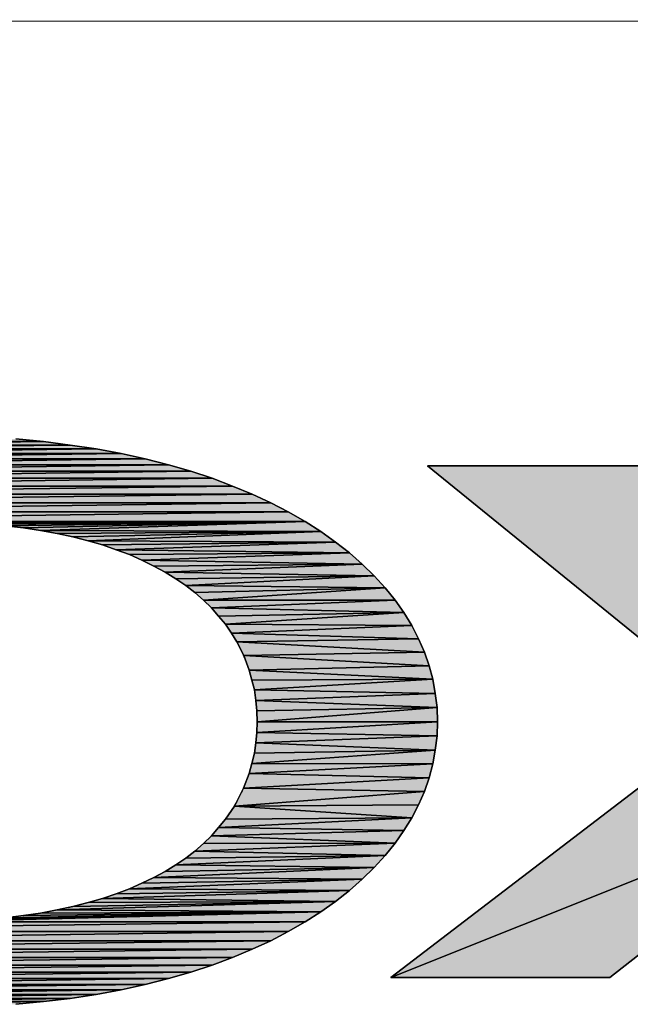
# Model space of a CAD drawing. Header units: millimetres. Extents: x 0 to 841, y 0 to 594.
# Tile 12 of 28: x 454 to 467, y 46 to 66. Entities that reach past the tile are written whole.
import ezdxf

# ---------------------------------------------------------------- set-up
doc = ezdxf.new("R2010")
doc.units = ezdxf.units.MM
doc.header["$LTSCALE"] = 46.255
doc.layers.get('0').update_dxf_attribs({"linetype": 'CONTINUOUS'})
doc.layers.add('MRC-1002-LTE-JP_EU_2DDXF_FORMAT', color=7, linetype='CONTINUOUS')

msp = doc.modelspace()

# ---------------------------------------------------------------- hatches: boundary and pattern name
at = {"layer": 'MRC-1002-LTE-JP_EU_2DDXF_FORMAT', "linetype": 'Continuous'}
for points in [[(449.286, 57.302), (455.129, 57.302), (448.753, 57.223)], [(455.129, 57.302), (455.663, 57.223), (448.753, 57.223)], [(449.834, 57.372), (454.581, 57.372), (449.286, 57.302)], [(454.581, 57.372), (455.129, 57.302), (449.286, 57.302)], [(454.014, 57.427), (454.581, 57.372), (449.834, 57.372)], [(448.239, 57.128), (456.176, 57.128), (447.746, 57.019)], [(456.176, 57.128), (456.669, 57.019), (447.746, 57.019)], [(448.753, 57.223), (455.663, 57.223), (448.239, 57.128)], [(455.663, 57.223), (456.176, 57.128), (448.239, 57.128)], [(447.268, 56.894), (457.147, 56.894), (446.81, 56.764)], [(457.147, 56.894), (457.605, 56.764), (446.81, 56.764)], [(447.746, 57.019), (456.669, 57.019), (447.268, 56.894)], [(456.669, 57.019), (457.147, 56.894), (447.268, 56.894)], [(467.051, 56.874), (468.76, 51.758), (462.463, 56.874)], [(446.371, 56.62), (446.81, 56.764), (457.605, 56.764)], [(457.605, 56.764), (458.044, 56.62), (446.371, 56.62)], [(445.549, 56.296), (445.953, 56.461), (458.462, 56.461)], [(458.462, 56.461), (458.866, 56.296), (445.549, 56.296)], [(445.953, 56.461), (446.371, 56.62), (458.044, 56.62)], [(458.044, 56.62), (458.462, 56.461), (445.953, 56.461)], [(445.166, 56.117), (445.549, 56.296), (458.866, 56.296)], [(458.866, 56.296), (459.25, 56.117), (445.166, 56.117)], [(444.802, 55.927), (445.166, 56.117), (459.25, 56.117)], [(459.25, 56.117), (459.608, 55.927), (444.802, 55.927)], [(444.463, 55.733), (444.802, 55.927), (459.608, 55.927)], [(459.608, 55.927), (459.952, 55.733), (444.463, 55.733)], [(452.21, 55.723), (444.463, 55.733), (459.952, 55.733)], [(452.629, 55.718), (452.21, 55.723), (459.952, 55.733)], [(453.037, 55.703), (452.629, 55.718), (459.952, 55.733)], [(453.426, 55.678), (453.037, 55.703), (459.952, 55.733)], [(453.804, 55.643), (453.426, 55.678), (459.952, 55.733)], [(454.173, 55.599), (453.804, 55.643), (459.952, 55.733)], [(454.522, 55.549), (454.173, 55.599), (459.952, 55.733)], [(459.952, 55.733), (460.276, 55.524), (454.522, 55.549)], [(454.86, 55.484), (454.522, 55.549), (460.276, 55.524)], [(455.184, 55.414), (454.86, 55.484), (460.276, 55.524)], [(455.498, 55.335), (455.184, 55.414), (460.276, 55.524)], [(460.276, 55.524), (460.58, 55.31), (455.498, 55.335)], [(455.792, 55.25), (455.498, 55.335), (460.58, 55.31)], [(456.076, 55.15), (455.792, 55.25), (460.58, 55.31)], [(460.58, 55.31), (460.864, 55.085), (456.076, 55.15)], [(456.35, 55.051), (456.076, 55.15), (460.864, 55.085)], [(456.604, 54.936), (456.35, 55.051), (460.864, 55.085)], [(460.864, 55.085), (461.128, 54.856), (456.604, 54.936)], [(456.848, 54.816), (456.604, 54.936), (461.128, 54.856)], [(457.077, 54.692), (456.848, 54.816), (461.128, 54.856)], [(461.128, 54.856), (461.372, 54.617), (457.077, 54.692)], [(457.297, 54.557), (457.077, 54.692), (461.372, 54.617)], [(457.501, 54.418), (457.297, 54.557), (461.372, 54.617)], [(461.372, 54.617), (461.596, 54.368), (457.501, 54.418)], [(457.69, 54.273), (457.501, 54.418), (461.596, 54.368)], [(457.865, 54.119), (457.69, 54.273), (461.596, 54.368)], [(461.596, 54.368), (461.8, 54.119), (457.865, 54.119)], [(458.029, 53.96), (457.865, 54.119), (461.8, 54.119)], [(461.8, 54.119), (461.98, 53.86), (458.029, 53.96)], [(458.178, 53.79), (458.029, 53.96), (461.98, 53.86)], [(458.318, 53.621), (458.178, 53.79), (461.98, 53.86)], [(461.98, 53.86), (462.144, 53.596), (458.318, 53.621)], [(458.442, 53.441), (458.318, 53.621), (462.144, 53.596)], [(462.144, 53.596), (462.284, 53.322), (458.442, 53.441)], [(458.552, 53.262), (458.442, 53.441), (462.284, 53.322)], [(462.284, 53.322), (462.403, 53.048), (458.552, 53.262)], [(458.694, 52.978), (458.552, 53.262), (462.403, 53.048)], [(462.403, 53.048), (462.498, 52.769), (458.694, 52.978)], [(458.806, 52.679), (458.694, 52.978), (462.498, 52.769)], [(462.498, 52.769), (462.573, 52.49), (458.806, 52.679)], [(458.861, 52.475), (458.806, 52.679), (462.573, 52.49)], [(458.911, 52.271), (458.861, 52.475), (462.573, 52.49)], [(462.573, 52.49), (462.627, 52.201), (458.911, 52.271)], [(458.941, 52.056), (458.911, 52.271), (462.627, 52.201)], [(462.627, 52.201), (462.662, 51.912), (458.941, 52.056)], [(458.961, 51.842), (458.941, 52.056), (462.662, 51.912)], [(458.966, 51.618), (458.961, 51.842), (462.662, 51.912)], [(462.662, 51.912), (462.672, 51.618), (458.966, 51.618)], [(458.961, 51.399), (458.966, 51.618), (462.672, 51.618)], [(462.672, 51.618), (462.662, 51.329), (458.961, 51.399)], [(470.882, 50.034), (461.711, 46.362), (468.76, 51.758)], [(458.941, 51.185), (458.961, 51.399), (462.662, 51.329)], [(458.911, 50.97), (458.941, 51.185), (462.627, 51.035)], [(462.662, 51.329), (462.627, 51.035), (458.941, 51.185)], [(458.861, 50.761), (458.911, 50.97), (462.627, 51.035)], [(462.627, 51.035), (462.573, 50.751), (458.861, 50.761)], [(458.806, 50.557), (458.861, 50.761), (462.573, 50.751)], [(462.573, 50.751), (462.498, 50.467), (458.806, 50.557)], [(458.69, 50.255), (458.806, 50.557), (462.498, 50.467)], [(462.498, 50.467), (462.403, 50.188), (458.69, 50.255)], [(458.505, 49.884), (458.69, 50.255), (462.403, 50.188)], [(462.403, 50.188), (462.284, 49.914), (458.505, 49.884)], [(461.711, 46.362), (470.882, 50.034), (466.209, 46.362)], [(458.318, 49.615), (458.505, 49.884), (462.144, 49.645)], [(462.284, 49.914), (462.144, 49.645), (458.505, 49.884)], [(458.178, 49.446), (458.318, 49.615), (462.144, 49.645)], [(462.144, 49.645), (461.98, 49.381), (458.178, 49.446)], [(458.029, 49.277), (458.178, 49.446), (461.98, 49.381)], [(461.98, 49.381), (461.8, 49.122), (458.029, 49.277)], [(457.865, 49.117), (458.029, 49.277), (461.8, 49.122)], [(457.501, 48.818), (457.69, 48.963), (461.596, 48.868)], [(457.69, 48.963), (457.865, 49.117), (461.8, 49.122)], [(461.8, 49.122), (461.596, 48.868), (457.69, 48.963)], [(457.297, 48.679), (457.501, 48.818), (461.596, 48.868)], [(461.596, 48.868), (461.372, 48.624), (457.297, 48.679)], [(456.848, 48.42), (457.077, 48.544), (461.372, 48.624)], [(461.372, 48.624), (461.128, 48.385), (456.848, 48.42)], [(457.077, 48.544), (457.297, 48.679), (461.372, 48.624)], [(456.35, 48.185), (456.604, 48.3), (461.128, 48.385)], [(461.128, 48.385), (460.864, 48.151), (456.35, 48.185)], [(456.604, 48.3), (456.848, 48.42), (461.128, 48.385)], [(455.792, 47.986), (456.076, 48.086), (460.864, 48.151)], [(460.864, 48.151), (460.58, 47.926), (455.792, 47.986)], [(456.076, 48.086), (456.35, 48.185), (460.864, 48.151)], [(455.498, 47.902), (455.792, 47.986), (460.58, 47.926)], [(454.86, 47.752), (460.276, 47.712), (454.522, 47.687)], [(455.184, 47.822), (460.58, 47.926), (454.86, 47.752)], [(460.58, 47.926), (460.276, 47.712), (454.86, 47.752)], [(455.498, 47.902), (460.58, 47.926), (455.184, 47.822)], [(453.037, 47.533), (460.276, 47.712), (452.629, 47.518)], [(460.276, 47.712), (459.952, 47.508), (452.629, 47.518)], [(453.426, 47.558), (460.276, 47.712), (453.037, 47.533)], [(453.804, 47.593), (460.276, 47.712), (453.426, 47.558)], [(454.173, 47.637), (460.276, 47.712), (453.804, 47.593)], [(454.522, 47.687), (460.276, 47.712), (454.173, 47.637)], [(452.21, 47.513), (459.952, 47.508), (444.463, 47.508)], [(444.802, 47.309), (444.463, 47.508), (459.952, 47.508)], [(459.952, 47.508), (459.608, 47.309), (444.802, 47.309)], [(452.629, 47.518), (459.952, 47.508), (452.21, 47.513)], [(445.166, 47.119), (444.802, 47.309), (459.608, 47.309)], [(459.608, 47.309), (459.25, 47.119), (445.166, 47.119)], [(445.549, 46.945), (445.166, 47.119), (459.25, 47.119)], [(459.25, 47.119), (458.866, 46.945), (445.549, 46.945)], [(445.953, 46.776), (445.549, 46.945), (458.866, 46.945)], [(458.866, 46.945), (458.462, 46.776), (445.953, 46.776)], [(446.371, 46.621), (445.953, 46.776), (458.462, 46.776)], [(458.462, 46.776), (458.044, 46.621), (446.371, 46.621)], [(446.81, 46.477), (446.371, 46.621), (458.044, 46.621)], [(458.044, 46.621), (457.605, 46.477), (446.81, 46.477)], [(447.268, 46.342), (446.81, 46.477), (457.605, 46.477)], [(457.605, 46.477), (457.147, 46.342), (447.268, 46.342)], [(447.746, 46.223), (447.268, 46.342), (457.147, 46.342)], [(456.669, 46.223), (447.746, 46.223), (457.147, 46.342)], [(448.239, 46.113), (447.746, 46.223), (456.669, 46.223)], [(456.176, 46.113), (448.239, 46.113), (456.669, 46.223)], [(448.753, 46.018), (448.239, 46.113), (456.176, 46.113)], [(455.663, 46.018), (448.753, 46.018), (456.176, 46.113)], [(449.286, 45.934), (448.753, 46.018), (455.663, 46.018)], [(455.129, 45.934), (449.286, 45.934), (455.663, 46.018)], [(449.834, 45.869), (449.286, 45.934), (455.129, 45.934)], [(454.581, 45.869), (449.834, 45.869), (455.129, 45.934)], [(450.402, 45.814), (449.834, 45.869), (454.581, 45.869)], [(454.014, 45.814), (450.402, 45.814), (454.581, 45.869)]]:
    msp.add_hatch(color=7, dxfattribs=at).paths.add_polyline_path(points)

# ---------------------------------------------------------------- linework, layer by layer
at = {"color": 7, "linetype": 'Continuous'}
for p, q in [((455.129, 57.302), (448.753, 57.223)), ((448.753, 57.223), (455.129, 57.302)), ((454.581, 57.372), (449.286, 57.302)), ((449.286, 57.302), (454.581, 57.372)), ((449.286, 57.302), (455.129, 57.302)), ((455.129, 57.302), (449.286, 57.302)), ((449.834, 57.372), (454.581, 57.372)), ((454.581, 57.372), (449.834, 57.372)), ((454.014, 57.427), (454.581, 57.372)), ((454.581, 57.372), (455.129, 57.302)), ((455.129, 57.302), (455.663, 57.223)), ((456.176, 57.128), (447.746, 57.019)), ((447.746, 57.019), (456.176, 57.128)), ((455.663, 57.223), (448.239, 57.128)), ((448.239, 57.128), (455.663, 57.223)), ((448.239, 57.128), (456.176, 57.128)), ((456.176, 57.128), (448.239, 57.128)), ((448.753, 57.223), (455.663, 57.223)), ((455.663, 57.223), (448.753, 57.223)), ((455.663, 57.223), (456.176, 57.128)), ((456.176, 57.128), (456.669, 57.019)), ((457.147, 56.894), (446.81, 56.764)), ((446.81, 56.764), (457.147, 56.894)), ((456.669, 57.019), (447.268, 56.894)), ((447.268, 56.894), (456.669, 57.019)), ((447.268, 56.894), (457.147, 56.894)), ((457.147, 56.894), (447.268, 56.894)), ((447.746, 57.019), (456.669, 57.019)), ((456.669, 57.019), (447.746, 57.019)), ((456.669, 57.019), (457.147, 56.894)), ((457.147, 56.894), (457.605, 56.764)), ((462.463, 56.874), (467.051, 56.874)), ((468.76, 51.758), (462.463, 56.874)), ((457.605, 56.764), (446.371, 56.62)), ((446.371, 56.62), (457.605, 56.764)), ((446.81, 56.764), (457.605, 56.764)), ((457.605, 56.764), (446.81, 56.764)), ((457.605, 56.764), (458.044, 56.62)), ((458.462, 56.461), (445.549, 56.296)), ((445.549, 56.296), (458.462, 56.461)), ((458.044, 56.62), (445.953, 56.461)), ((445.953, 56.461), (458.044, 56.62)), ((458.462, 56.461), (445.953, 56.461)), ((445.953, 56.461), (458.462, 56.461)), ((446.371, 56.62), (458.044, 56.62)), ((458.044, 56.62), (446.371, 56.62)), ((458.044, 56.62), (458.462, 56.461)), ((458.462, 56.461), (458.866, 56.296)), ((458.866, 56.296), (445.166, 56.117)), ((445.166, 56.117), (458.866, 56.296)), ((445.549, 56.296), (458.866, 56.296)), ((458.866, 56.296), (445.549, 56.296)), ((458.866, 56.296), (459.25, 56.117)), ((459.25, 56.117), (444.802, 55.927)), ((444.802, 55.927), (459.25, 56.117)), ((445.166, 56.117), (459.25, 56.117)), ((459.25, 56.117), (445.166, 56.117)), ((459.25, 56.117), (459.608, 55.927)), ((459.608, 55.927), (444.463, 55.733)), ((444.463, 55.733), (459.608, 55.927)), ((459.608, 55.927), (444.802, 55.927)), ((444.802, 55.927), (459.608, 55.927)), ((459.608, 55.927), (459.952, 55.733)), ((459.952, 55.733), (444.463, 55.733)), ((444.463, 55.733), (459.952, 55.733)), ((452.21, 55.723), (459.952, 55.733)), ((459.952, 55.733), (452.21, 55.723)), ((452.629, 55.718), (459.952, 55.733)), ((459.952, 55.733), (452.629, 55.718)), ((453.037, 55.703), (459.952, 55.733)), ((459.952, 55.733), (453.037, 55.703)), ((453.426, 55.678), (459.952, 55.733)), ((459.952, 55.733), (453.426, 55.678)), ((453.804, 55.643), (459.952, 55.733)), ((459.952, 55.733), (453.804, 55.643)), ((454.173, 55.599), (453.804, 55.643)), ((454.173, 55.599), (459.952, 55.733)), ((459.952, 55.733), (454.173, 55.599)), ((459.952, 55.733), (454.522, 55.549)), ((454.522, 55.549), (459.952, 55.733)), ((459.952, 55.733), (460.276, 55.524)), ((454.522, 55.549), (454.173, 55.599)), ((460.276, 55.524), (454.522, 55.549)), ((454.522, 55.549), (460.276, 55.524)), ((454.86, 55.484), (454.522, 55.549)), ((454.86, 55.484), (460.276, 55.524)), ((460.276, 55.524), (454.86, 55.484)), ((455.184, 55.414), (454.86, 55.484)), ((455.184, 55.414), (460.276, 55.524)), ((460.276, 55.524), (455.184, 55.414)), ((460.276, 55.524), (455.498, 55.335)), ((455.498, 55.335), (460.276, 55.524)), ((460.276, 55.524), (460.58, 55.31)), ((455.498, 55.335), (455.184, 55.414)), ((460.58, 55.31), (455.498, 55.335)), ((455.498, 55.335), (460.58, 55.31)), ((455.792, 55.25), (455.498, 55.335)), ((455.792, 55.25), (460.58, 55.31)), ((460.58, 55.31), (455.792, 55.25)), ((456.076, 55.15), (455.792, 55.25)), ((460.58, 55.31), (456.076, 55.15)), ((456.076, 55.15), (460.58, 55.31)), ((460.58, 55.31), (460.864, 55.085)), ((460.864, 55.085), (456.076, 55.15)), ((456.076, 55.15), (460.864, 55.085)), ((456.35, 55.051), (456.076, 55.15)), ((456.35, 55.051), (460.864, 55.085)), ((460.864, 55.085), (456.35, 55.051)), ((456.604, 54.936), (456.35, 55.051)), ((460.864, 55.085), (456.604, 54.936)), ((456.604, 54.936), (460.864, 55.085)), ((460.864, 55.085), (461.128, 54.856)), ((461.128, 54.856), (456.604, 54.936)), ((456.604, 54.936), (461.128, 54.856)), ((456.848, 54.816), (456.604, 54.936)), ((456.848, 54.816), (461.128, 54.856)), ((461.128, 54.856), (456.848, 54.816)), ((457.077, 54.692), (456.848, 54.816)), ((461.128, 54.856), (457.077, 54.692)), ((457.077, 54.692), (461.128, 54.856)), ((461.128, 54.856), (461.372, 54.617)), ((461.372, 54.617), (457.077, 54.692)), ((457.077, 54.692), (461.372, 54.617)), ((457.297, 54.557), (457.077, 54.692)), ((457.297, 54.557), (461.372, 54.617)), ((461.372, 54.617), (457.297, 54.557)), ((461.372, 54.617), (457.501, 54.418)), ((457.501, 54.418), (461.372, 54.617)), ((461.372, 54.617), (461.596, 54.368)), ((457.501, 54.418), (457.297, 54.557)), ((461.596, 54.368), (457.501, 54.418)), ((457.501, 54.418), (461.596, 54.368)), ((457.69, 54.273), (457.501, 54.418)), ((457.69, 54.273), (461.596, 54.368)), ((461.596, 54.368), (457.69, 54.273)), ((457.865, 54.119), (457.69, 54.273)), ((461.596, 54.368), (457.865, 54.119)), ((457.865, 54.119), (461.596, 54.368)), ((461.596, 54.368), (461.8, 54.119)), ((461.8, 54.119), (457.865, 54.119)), ((457.865, 54.119), (461.8, 54.119)), ((458.029, 53.96), (457.865, 54.119)), ((461.8, 54.119), (458.029, 53.96)), ((458.029, 53.96), (461.8, 54.119)), ((461.8, 54.119), (461.98, 53.86)), ((461.98, 53.86), (458.029, 53.96)), ((458.029, 53.96), (461.98, 53.86)), ((458.178, 53.79), (458.029, 53.96)), ((458.178, 53.79), (461.98, 53.86)), ((461.98, 53.86), (458.178, 53.79)), ((461.98, 53.86), (458.318, 53.621)), ((458.318, 53.621), (461.98, 53.86)), ((461.98, 53.86), (462.144, 53.596)), ((458.318, 53.621), (458.178, 53.79)), ((462.144, 53.596), (458.318, 53.621)), ((458.318, 53.621), (462.144, 53.596)), ((458.442, 53.441), (458.318, 53.621)), ((462.144, 53.596), (458.442, 53.441)), ((458.442, 53.441), (462.144, 53.596)), ((462.284, 53.322), (458.442, 53.441)), ((458.442, 53.441), (462.284, 53.322)), ((458.552, 53.262), (458.442, 53.441)), ((462.144, 53.596), (462.284, 53.322)), ((462.284, 53.322), (458.552, 53.262)), ((458.552, 53.262), (462.284, 53.322)), ((458.552, 53.262), (462.403, 53.048)), ((458.694, 52.978), (458.552, 53.262)), ((462.403, 53.048), (458.552, 53.262)), ((462.284, 53.322), (462.403, 53.048)), ((462.403, 53.048), (458.694, 52.978)), ((458.694, 52.978), (462.403, 53.048)), ((462.403, 53.048), (462.498, 52.769)), ((458.694, 52.978), (462.498, 52.769)), ((458.806, 52.679), (458.694, 52.978)), ((462.498, 52.769), (458.694, 52.978)), ((462.498, 52.769), (458.806, 52.679)), ((458.806, 52.679), (462.498, 52.769)), ((462.573, 52.49), (458.806, 52.679)), ((458.806, 52.679), (462.573, 52.49)), ((458.861, 52.475), (458.806, 52.679)), ((462.498, 52.769), (462.573, 52.49)), ((458.861, 52.475), (462.573, 52.49)), ((462.573, 52.49), (458.861, 52.475)), ((458.911, 52.271), (458.861, 52.475)), ((462.573, 52.49), (458.911, 52.271)), ((458.911, 52.271), (462.573, 52.49)), ((462.573, 52.49), (462.627, 52.201)), ((462.627, 52.201), (458.911, 52.271)), ((458.911, 52.271), (462.627, 52.201)), ((458.941, 52.056), (458.911, 52.271)), ((462.627, 52.201), (458.941, 52.056)), ((458.941, 52.056), (462.627, 52.201)), ((462.627, 52.201), (462.662, 51.912)), ((462.662, 51.912), (458.941, 52.056)), ((458.941, 52.056), (462.662, 51.912)), ((458.961, 51.842), (458.941, 52.056)), ((458.961, 51.842), (462.662, 51.912)), ((462.662, 51.912), (458.961, 51.842)), ((458.966, 51.618), (458.961, 51.842)), ((462.662, 51.912), (458.966, 51.618)), ((458.966, 51.618), (462.662, 51.912)), ((462.662, 51.912), (462.672, 51.618)), ((462.672, 51.618), (458.961, 51.399)), ((458.961, 51.399), (458.966, 51.618)), ((458.961, 51.399), (462.672, 51.618)), ((462.672, 51.618), (458.966, 51.618)), ((458.966, 51.618), (462.672, 51.618)), ((461.711, 46.362), (468.76, 51.758)), ((462.672, 51.618), (462.662, 51.329)), ((458.941, 51.185), (458.961, 51.399)), ((462.662, 51.329), (458.961, 51.399)), ((458.961, 51.399), (462.662, 51.329)), ((458.911, 50.97), (458.941, 51.185)), ((462.662, 51.329), (458.941, 51.185)), ((458.941, 51.185), (462.662, 51.329)), ((462.627, 51.035), (458.941, 51.185)), ((458.941, 51.185), (462.627, 51.035)), ((462.662, 51.329), (462.627, 51.035)), ((462.627, 51.035), (458.861, 50.761)), ((458.861, 50.761), (462.627, 51.035)), ((458.861, 50.761), (458.911, 50.97)), ((458.911, 50.97), (462.627, 51.035)), ((462.627, 51.035), (458.911, 50.97)), ((462.627, 51.035), (462.573, 50.751)), ((458.806, 50.557), (458.861, 50.761)), ((462.573, 50.751), (458.806, 50.557)), ((458.806, 50.557), (462.573, 50.751)), ((462.573, 50.751), (458.861, 50.761)), ((458.861, 50.761), (462.573, 50.751)), ((462.573, 50.751), (462.498, 50.467)), ((458.69, 50.255), (458.806, 50.557)), ((462.498, 50.467), (458.69, 50.255)), ((458.69, 50.255), (462.498, 50.467)), ((458.806, 50.557), (462.498, 50.467)), ((462.498, 50.467), (458.806, 50.557)), ((462.498, 50.467), (462.403, 50.188)), ((458.505, 49.884), (458.69, 50.255)), ((462.403, 50.188), (458.505, 49.884)), ((458.505, 49.884), (462.403, 50.188)), ((458.69, 50.255), (462.403, 50.188)), ((462.403, 50.188), (458.69, 50.255)), ((462.403, 50.188), (462.284, 49.914)), ((461.711, 46.362), (470.882, 50.034)), ((470.882, 50.034), (461.711, 46.362)), ((470.882, 50.034), (466.209, 46.362)), ((458.318, 49.615), (458.505, 49.884)), ((462.284, 49.914), (458.505, 49.884)), ((458.505, 49.884), (462.284, 49.914)), ((458.505, 49.884), (462.144, 49.645)), ((462.144, 49.645), (458.505, 49.884)), ((462.284, 49.914), (462.144, 49.645)), ((462.144, 49.645), (458.178, 49.446)), ((458.178, 49.446), (462.144, 49.645)), ((458.178, 49.446), (458.318, 49.615)), ((458.318, 49.615), (462.144, 49.645)), ((462.144, 49.645), (458.318, 49.615)), ((462.144, 49.645), (461.98, 49.381)), ((458.029, 49.277), (458.178, 49.446)), ((461.98, 49.381), (458.029, 49.277)), ((458.029, 49.277), (461.98, 49.381)), ((461.98, 49.381), (458.178, 49.446)), ((458.178, 49.446), (461.98, 49.381)), ((461.98, 49.381), (461.8, 49.122)), ((457.865, 49.117), (458.029, 49.277)), ((461.8, 49.122), (458.029, 49.277)), ((458.029, 49.277), (461.8, 49.122)), ((457.501, 48.818), (457.69, 48.963)), ((461.8, 49.122), (457.69, 48.963)), ((457.69, 48.963), (461.8, 49.122)), ((457.69, 48.963), (457.865, 49.117)), ((461.596, 48.868), (457.69, 48.963)), ((457.69, 48.963), (461.596, 48.868)), ((457.865, 49.117), (461.8, 49.122)), ((461.8, 49.122), (457.865, 49.117)), ((461.8, 49.122), (461.596, 48.868)), ((461.596, 48.868), (457.297, 48.679)), ((457.297, 48.679), (461.596, 48.868)), ((457.297, 48.679), (457.501, 48.818)), ((457.501, 48.818), (461.596, 48.868)), ((461.596, 48.868), (457.501, 48.818)), ((461.596, 48.868), (461.372, 48.624)), ((461.372, 48.624), (456.848, 48.42)), ((456.848, 48.42), (461.372, 48.624)), ((456.848, 48.42), (457.077, 48.544)), ((457.077, 48.544), (457.297, 48.679)), ((457.077, 48.544), (461.372, 48.624)), ((461.372, 48.624), (457.077, 48.544)), ((461.372, 48.624), (457.297, 48.679)), ((457.297, 48.679), (461.372, 48.624)), ((461.372, 48.624), (461.128, 48.385)), ((461.128, 48.385), (456.35, 48.185)), ((456.35, 48.185), (461.128, 48.385)), ((456.604, 48.3), (456.848, 48.42)), ((456.604, 48.3), (461.128, 48.385)), ((461.128, 48.385), (456.604, 48.3)), ((461.128, 48.385), (456.848, 48.42)), ((456.848, 48.42), (461.128, 48.385)), ((461.128, 48.385), (460.864, 48.151)), ((460.864, 48.151), (455.792, 47.986)), ((455.792, 47.986), (460.864, 48.151)), ((456.076, 48.086), (456.35, 48.185)), ((456.076, 48.086), (460.864, 48.151)), ((460.864, 48.151), (456.076, 48.086)), ((456.35, 48.185), (456.604, 48.3)), ((460.864, 48.151), (456.35, 48.185)), ((456.35, 48.185), (460.864, 48.151)), ((460.864, 48.151), (460.58, 47.926)), ((455.498, 47.902), (455.792, 47.986)), ((455.792, 47.986), (456.076, 48.086)), ((460.58, 47.926), (455.792, 47.986)), ((455.792, 47.986), (460.58, 47.926)), ((454.522, 47.687), (454.86, 47.752)), ((460.58, 47.926), (454.86, 47.752)), ((454.86, 47.752), (460.58, 47.926)), ((454.86, 47.752), (455.184, 47.822)), ((454.86, 47.752), (460.276, 47.712)), ((460.276, 47.712), (454.86, 47.752)), ((460.58, 47.926), (455.184, 47.822)), ((455.184, 47.822), (460.58, 47.926)), ((455.184, 47.822), (455.498, 47.902)), ((455.498, 47.902), (460.58, 47.926)), ((460.58, 47.926), (455.498, 47.902)), ((460.58, 47.926), (460.276, 47.712)), ((460.276, 47.712), (452.629, 47.518)), ((452.629, 47.518), (460.276, 47.712)), ((460.276, 47.712), (453.037, 47.533)), ((453.037, 47.533), (460.276, 47.712)), ((460.276, 47.712), (453.426, 47.558)), ((453.426, 47.558), (460.276, 47.712)), ((460.276, 47.712), (453.804, 47.593)), ((453.804, 47.593), (460.276, 47.712)), ((453.804, 47.593), (454.173, 47.637)), ((460.276, 47.712), (454.173, 47.637)), ((454.173, 47.637), (460.276, 47.712)), ((454.173, 47.637), (454.522, 47.687)), ((460.276, 47.712), (454.522, 47.687)), ((454.522, 47.687), (460.276, 47.712)), ((460.276, 47.712), (459.952, 47.508)), ((444.463, 47.508), (459.952, 47.508)), ((459.952, 47.508), (444.463, 47.508)), ((459.952, 47.508), (444.802, 47.309)), ((444.802, 47.309), (459.952, 47.508)), ((459.952, 47.508), (452.21, 47.513)), ((452.21, 47.513), (459.952, 47.508)), ((459.952, 47.508), (452.629, 47.518)), ((452.629, 47.518), (459.952, 47.508)), ((459.952, 47.508), (459.608, 47.309)), ((444.802, 47.309), (459.608, 47.309)), ((459.608, 47.309), (444.802, 47.309)), ((459.608, 47.309), (445.166, 47.119)), ((445.166, 47.119), (459.608, 47.309)), ((459.608, 47.309), (459.25, 47.119)), ((459.25, 47.119), (445.166, 47.119)), ((445.166, 47.119), (459.25, 47.119)), ((459.25, 47.119), (445.549, 46.945)), ((445.549, 46.945), (459.25, 47.119)), ((445.549, 46.945), (458.866, 46.945)), ((458.866, 46.945), (445.549, 46.945)), ((458.866, 46.945), (445.953, 46.776)), ((445.953, 46.776), (458.866, 46.945)), ((458.866, 46.945), (458.462, 46.776)), ((459.25, 47.119), (458.866, 46.945)), ((458.462, 46.776), (445.953, 46.776)), ((445.953, 46.776), (458.462, 46.776)), ((458.462, 46.776), (446.371, 46.621)), ((446.371, 46.621), (458.462, 46.776)), ((458.462, 46.776), (458.044, 46.621)), ((446.371, 46.621), (458.044, 46.621)), ((458.044, 46.621), (446.371, 46.621)), ((458.044, 46.621), (446.81, 46.477)), ((446.81, 46.477), (458.044, 46.621)), ((458.044, 46.621), (457.605, 46.477)), ((446.81, 46.477), (457.605, 46.477)), ((457.605, 46.477), (446.81, 46.477)), ((457.605, 46.477), (447.268, 46.342)), ((447.268, 46.342), (457.605, 46.477)), ((457.147, 46.342), (447.268, 46.342)), ((447.268, 46.342), (457.147, 46.342)), ((447.746, 46.223), (457.147, 46.342)), ((457.147, 46.342), (447.746, 46.223)), ((457.147, 46.342), (456.669, 46.223)), ((457.605, 46.477), (457.147, 46.342)), ((466.209, 46.362), (461.711, 46.362)), ((456.669, 46.223), (447.746, 46.223)), ((447.746, 46.223), (456.669, 46.223)), ((448.239, 46.113), (456.669, 46.223)), ((456.669, 46.223), (448.239, 46.113)), ((456.669, 46.223), (456.176, 46.113)), ((456.176, 46.113), (448.239, 46.113)), ((448.239, 46.113), (456.176, 46.113)), ((448.753, 46.018), (456.176, 46.113)), ((456.176, 46.113), (448.753, 46.018)), ((455.663, 46.018), (448.753, 46.018)), ((448.753, 46.018), (455.663, 46.018)), ((449.286, 45.934), (455.663, 46.018)), ((455.663, 46.018), (449.286, 45.934)), ((455.129, 45.934), (449.286, 45.934)), ((449.286, 45.934), (455.129, 45.934)), ((449.834, 45.869), (455.129, 45.934)), ((455.129, 45.934), (449.834, 45.869)), ((455.129, 45.934), (454.581, 45.869)), ((455.663, 46.018), (455.129, 45.934)), ((456.176, 46.113), (455.663, 46.018)), ((454.581, 45.869), (449.834, 45.869)), ((449.834, 45.869), (454.581, 45.869)), ((450.402, 45.814), (454.581, 45.869)), ((454.581, 45.869), (450.402, 45.814)), ((454.581, 45.869), (454.014, 45.814))]:
    msp.add_line(p, q, dxfattribs=at)
at = {"layer": 'MRC-1002-LTE-JP_EU_2DDXF_FORMAT', "color": 1, "linetype": 'Continuous'}
msp.add_line((831.195, 65.747), (410.798, 66.04), dxfattribs=at)
at = {"layer": 'MRC-1002-LTE-JP_EU_2DDXF_FORMAT', "color": 7, "linetype": 'Continuous'}
for p, q in [((454.581, 57.372), (454.014, 57.427)), ((455.129, 57.302), (454.581, 57.372)), ((455.663, 57.223), (455.129, 57.302)), ((456.176, 57.128), (455.663, 57.223)), ((456.669, 57.019), (456.176, 57.128)), ((457.147, 56.894), (456.669, 57.019)), ((457.605, 56.764), (457.147, 56.894)), ((467.051, 56.874), (462.463, 56.874)), ((462.463, 56.874), (468.76, 51.758)), ((458.044, 56.62), (457.605, 56.764)), ((458.462, 56.461), (458.044, 56.62)), ((458.866, 56.296), (458.462, 56.461)), ((459.25, 56.117), (458.866, 56.296)), ((459.608, 55.927), (459.25, 56.117)), ((459.952, 55.733), (459.608, 55.927)), ((453.804, 55.643), (454.173, 55.599)), ((460.276, 55.524), (459.952, 55.733)), ((454.173, 55.599), (454.522, 55.549)), ((454.522, 55.549), (454.86, 55.484)), ((454.86, 55.484), (455.184, 55.414)), ((460.58, 55.31), (460.276, 55.524)), ((455.184, 55.414), (455.498, 55.335)), ((455.498, 55.335), (455.792, 55.25)), ((455.792, 55.25), (456.076, 55.15)), ((460.864, 55.085), (460.58, 55.31)), ((456.076, 55.15), (456.35, 55.051)), ((456.35, 55.051), (456.604, 54.936)), ((461.128, 54.856), (460.864, 55.085)), ((456.604, 54.936), (456.848, 54.816)), ((456.848, 54.816), (457.077, 54.692)), ((461.372, 54.617), (461.128, 54.856)), ((457.077, 54.692), (457.297, 54.557)), ((461.596, 54.368), (461.372, 54.617)), ((457.297, 54.557), (457.501, 54.418)), ((457.501, 54.418), (457.69, 54.273)), ((457.69, 54.273), (457.865, 54.119)), ((461.8, 54.119), (461.596, 54.368)), ((457.865, 54.119), (458.029, 53.96)), ((461.98, 53.86), (461.8, 54.119)), ((458.029, 53.96), (458.178, 53.79)), ((462.144, 53.596), (461.98, 53.86)), ((458.178, 53.79), (458.318, 53.621)), ((458.318, 53.621), (458.442, 53.441)), ((458.442, 53.441), (458.552, 53.262)), ((462.284, 53.322), (462.144, 53.596)), ((458.552, 53.262), (458.694, 52.978)), ((462.403, 53.048), (462.284, 53.322)), ((458.647, 53.073), (458.731, 52.878)), ((462.498, 52.769), (462.403, 53.048)), ((458.694, 52.978), (458.806, 52.679)), ((458.806, 52.679), (458.861, 52.475)), ((462.573, 52.49), (462.498, 52.769)), ((458.861, 52.475), (458.911, 52.271)), ((462.627, 52.201), (462.573, 52.49)), ((458.911, 52.271), (458.941, 52.056)), ((462.662, 51.912), (462.627, 52.201)), ((458.941, 52.056), (458.961, 51.842)), ((458.961, 51.842), (458.966, 51.618)), ((462.672, 51.618), (462.662, 51.912)), ((458.966, 51.618), (458.961, 51.399)), ((468.76, 51.758), (461.711, 46.362)), ((462.662, 51.329), (462.672, 51.618)), ((458.961, 51.399), (458.941, 51.185)), ((458.941, 51.185), (458.911, 50.97)), ((462.627, 51.035), (462.662, 51.329)), ((458.911, 50.97), (458.861, 50.761)), ((462.573, 50.751), (462.627, 51.035)), ((458.861, 50.761), (458.806, 50.557)), ((462.498, 50.467), (462.573, 50.751)), ((458.731, 50.363), (458.647, 50.168)), ((458.806, 50.557), (458.69, 50.255)), ((462.403, 50.188), (462.498, 50.467)), ((458.69, 50.255), (458.505, 49.884)), ((462.284, 49.914), (462.403, 50.188)), ((458.552, 49.979), (458.442, 49.795)), ((466.209, 46.362), (470.882, 50.034)), ((458.505, 49.884), (458.318, 49.615)), ((462.144, 49.645), (462.284, 49.914)), ((458.318, 49.615), (458.178, 49.446)), ((461.98, 49.381), (462.144, 49.645)), ((458.178, 49.446), (458.029, 49.277)), ((461.8, 49.122), (461.98, 49.381)), ((458.029, 49.277), (457.865, 49.117)), ((457.69, 48.963), (457.501, 48.818)), ((457.865, 49.117), (457.69, 48.963)), ((461.596, 48.868), (461.8, 49.122)), ((457.501, 48.818), (457.297, 48.679)), ((461.372, 48.624), (461.596, 48.868)), ((457.077, 48.544), (456.848, 48.42)), ((457.297, 48.679), (457.077, 48.544)), ((461.128, 48.385), (461.372, 48.624)), ((456.848, 48.42), (456.604, 48.3)), ((460.864, 48.151), (461.128, 48.385)), ((456.35, 48.185), (456.076, 48.086)), ((456.604, 48.3), (456.35, 48.185)), ((460.58, 47.926), (460.864, 48.151)), ((455.792, 47.986), (455.498, 47.902)), ((456.076, 48.086), (455.792, 47.986)), ((454.86, 47.752), (454.522, 47.687)), ((455.184, 47.822), (454.86, 47.752)), ((455.498, 47.902), (455.184, 47.822)), ((460.276, 47.712), (460.58, 47.926)), ((454.173, 47.637), (453.804, 47.593)), ((454.522, 47.687), (454.173, 47.637)), ((459.952, 47.508), (460.276, 47.712)), ((459.608, 47.309), (459.952, 47.508)), ((459.25, 47.119), (459.608, 47.309)), ((458.462, 46.776), (458.866, 46.945)), ((458.866, 46.945), (459.25, 47.119)), ((458.044, 46.621), (458.462, 46.776)), ((457.605, 46.477), (458.044, 46.621)), ((456.669, 46.223), (457.147, 46.342)), ((457.147, 46.342), (457.605, 46.477)), ((461.711, 46.362), (466.209, 46.362)), ((456.176, 46.113), (456.669, 46.223)), ((454.581, 45.869), (455.129, 45.934)), ((455.129, 45.934), (455.663, 46.018)), ((455.663, 46.018), (456.176, 46.113)), ((454.014, 45.814), (454.581, 45.869))]:
    msp.add_line(p, q, dxfattribs=at)

doc.saveas('drawing.dxf')
